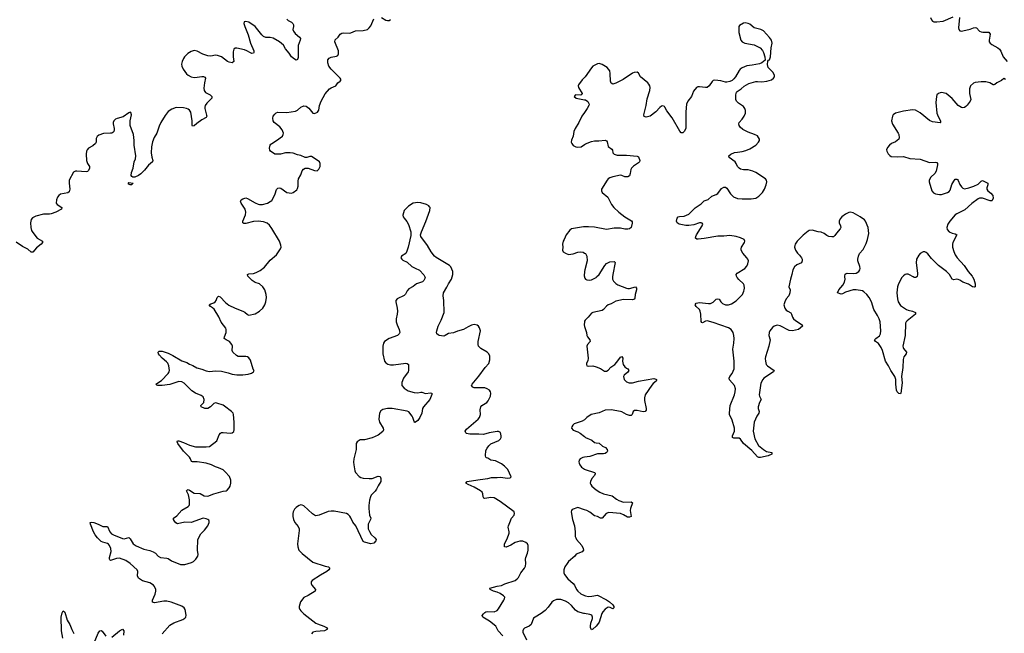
# Model space of a CAD drawing. Header units: inches. Extents: x 1843750 to 1959452, y 907112 to 1016326.
# Tile 26 of 137: x 1902578 to 1915515, y 925316 to 933379. Entities that reach past the tile are written whole.
import ezdxf

# ---------------------------------------------------------------- set-up
doc = ezdxf.new("R2010")
doc.units = ezdxf.units.IN
doc.header["$MEASUREMENT"] = 0
for name, color, linetype in [('B9902', 7, 'Continuous'), ('B9903', 7, 'Continuous'), ('B9912', 7, 'Continuous'), ('B9913', 7, 'Continuous')]:
    doc.layers.add(name, color=color, linetype=linetype)

msp = doc.modelspace()

# ---------------------------------------------------------------- linework, layer by layer
at = {"layer": 'B9902', "color": 6, "elevation": 600}
for points in [[(1904450, 925310), (1904550, 925424), (1904605, 925455), (1904721, 925499), (1904747, 925513), (1904761, 925530), (1904764, 925556), (1904751, 925630), (1904739, 925650), (1904710, 925674), (1904570, 925725), (1904510, 925738), (1904470, 925740), (1904350, 925718), (1904325, 925725), (1904323, 925750), (1904357, 925830), (1904366, 925870), (1904365, 925890), (1904350, 925930), (1904334, 925950), (1904290, 925981), (1904190, 926006), (1904141, 926041), (1904124, 926070), (1904132, 926130), (1904121, 926150), (1904030, 926235), (1903971, 926271), (1903890, 926303), (1903850, 926300), (1903773, 926273), (1903761, 926281), (1903757, 926290), (1903759, 926310), (1903780, 926390), (1903774, 926430), (1903759, 926470), (1903747, 926487), (1903730, 926498), (1903670, 926512), (1903650, 926523), (1903600, 926570), (1903569, 926610), (1903549, 926650), (1903507, 926750), (1903506, 926770), (1903525, 926775), (1903551, 926770), (1903611, 926750), (1903670, 926719), (1903730, 926719), (1903764, 926650), (1903785, 926625), (1903809, 926609), (1903930, 926563), (1903950, 926559), (1904010, 926576), (1904030, 926559), (1904070, 926493), (1904110, 926464), (1904210, 926422), (1904290, 926405), (1904330, 926388), (1904361, 926370), (1904399, 926330), (1904430, 926314), (1904510, 926305), (1904530, 926298), (1904571, 926270), (1904690, 926222), (1904710, 926218), (1904750, 926219), (1904835, 926245), (1904860, 926260), (1904892, 926290), (1904918, 926330), (1904923, 926350), (1904914, 926410), (1904920, 926550), (1904956, 926624), (1905006, 926670), (1905051, 926729), (1905067, 926770), (1905067, 926790), (1905061, 926801), (1905052, 926812), (1905030, 926822), (1904990, 926829), (1904830, 926773), (1904750, 926777), (1904650, 926753), (1904630, 926767), (1904613, 926790), (1904601, 926810), (1904601, 926830), (1904641, 926859), (1904708, 926932), (1904790, 926981), (1904805, 926995), (1904811, 927010), (1904808, 927070), (1904794, 927134), (1904771, 927190), (1904781, 927199), (1904790, 927204), (1904810, 927196), (1904870, 927159), (1904950, 927151), (1905002, 927122), (1905050, 927119), (1905130, 927150), (1905250, 927183), (1905290, 927190), (1905303, 927197), (1905330, 927226), (1905344, 927250), (1905354, 927290), (1905353, 927330), (1905336, 927376), (1905279, 927439), (1905250, 927462), (1905190, 927492), (1905150, 927505), (1905100, 927530), (1905027, 927553), (1904910, 927568), (1904850, 927567), (1904835, 927575), (1904822, 927610), (1904808, 927630), (1904730, 927710), (1904656, 927810), (1904646, 927834), (1904653, 927847), (1904670, 927844), (1904730, 927825), (1904810, 927787), (1904890, 927767), (1905030, 927764), (1905070, 927770), (1905170, 927845), (1905197, 927923), (1905215, 927945), (1905230, 927953), (1905250, 927955), (1905350, 927945), (1905368, 927952), (1905391, 927969), (1905397, 927990), (1905398, 928090), (1905387, 928190), (1905381, 928210), (1905363, 928230), (1905270, 928300), (1905250, 928313), (1905170, 928341), (1905150, 928344), (1905130, 928335), (1905087, 928290), (1905050, 928268), (1905010, 928268), (1904962, 928290), (1904956, 928310), (1904998, 928350), (1905001, 928390), (1904990, 928422), (1904962, 928442), (1904890, 928473), (1904841, 928501), (1904741, 928601), (1904710, 928620), (1904670, 928625), (1904550, 928585), (1904450, 928570), (1904392, 928572), (1904378, 928578), (1904369, 928590), (1904441, 928639), (1904531, 928729), (1904543, 928750), (1904547, 928770), (1904539, 928830), (1904524, 928864), (1904505, 928885), (1904452, 928930), (1904414, 928970), (1904402, 928990), (1904397, 929010), (1904410, 929022), (1904450, 929023), (1904530, 928996), (1904590, 928967), (1904710, 928896), (1904774, 928874), (1904810, 928852), (1904855, 928835), (1904904, 928804), (1904970, 928786), (1905030, 928764), (1905070, 928758), (1905150, 928765), (1905230, 928759), (1905319, 928739), (1905370, 928721), (1905430, 928713), (1905510, 928712), (1905579, 928721), (1905624, 928736), (1905648, 928752), (1905657, 928770), (1905645, 928785), (1905610, 928905), (1905590, 928935), (1905570, 928948), (1905550, 928953), (1905450, 928954), (1905425, 928965), (1905378, 929010), (1905369, 929030), (1905374, 929090), (1905366, 929110), (1905333, 929150), (1905290, 929170), (1905266, 929190), (1905267, 929210), (1905293, 929270), (1905293, 929310), (1905286, 929326), (1905226, 929406), (1905194, 929474), (1905133, 929573), (1905113, 929593), (1905085, 929610), (1905068, 929630), (1905090, 929646), (1905130, 929659), (1905148, 929672), (1905160, 929690), (1905173, 929727), (1905190, 929746), (1905210, 929737), (1905282, 929662), (1905326, 929626), (1905407, 929587), (1905511, 929551), (1905536, 929536), (1905570, 929503), (1905590, 929498), (1905670, 929515), (1905731, 929550), (1905771, 929590), (1905797, 929630), (1905814, 929670), (1905823, 929730), (1905818, 929770), (1905797, 929830), (1905773, 929870), (1905730, 929906), (1905670, 929926), (1905631, 929950), (1905584, 930000)], [(1907901, 930000), (1907905, 929990), (1907903, 929977), (1907889, 929951), (1907870, 929934), (1907790, 929907), (1907747, 929873), (1907690, 929842), (1907670, 929817), (1907647, 929773), (1907630, 929756), (1907539, 929710), (1907522, 929690), (1907518, 929670), (1907537, 929590), (1907540, 929550), (1907537, 929510), (1907525, 929450), (1907526, 929410), (1907538, 929370), (1907566, 929310), (1907573, 929270), (1907564, 929250), (1907540, 929230), (1907432, 929188), (1907369, 929150), (1907358, 929130), (1907350, 929090), (1907349, 928990), (1907373, 928893), (1907390, 928869), (1907413, 928853), (1907450, 928844), (1907490, 928843), (1907650, 928865), (1907670, 928863), (1907686, 928850), (1907687, 928770), (1907681, 928750), (1907621, 928670), (1907598, 928610), (1907597, 928590), (1907601, 928570), (1907630, 928538), (1907684, 928504), (1907759, 928481), (1907810, 928474), (1907850, 928484), (1907863, 928483), (1907910, 928468), (1907974, 928474), (1907993, 928470), (1907992, 928452), (1907967, 928390), (1907882, 928290), (1907872, 928270), (1907860, 928210), (1907835, 928150), (1907810, 928113), (1907790, 928099), (1907770, 928088), (1907759, 928099), (1907745, 928150), (1907734, 928170), (1907690, 928224), (1907670, 928236), (1907470, 928270), (1907410, 928270), (1907350, 928256), (1907323, 928237), (1907306, 928210), (1907298, 928130), (1907307, 928090), (1907352, 928010), (1907357, 927990), (1907351, 927969), (1907290, 927921), (1907210, 927886), (1907110, 927857), (1907050, 927856), (1907012, 927830), (1907000, 927810), (1906998, 927730), (1906970, 927610), (1906966, 927566), (1906968, 927530), (1906982, 927450), (1906992, 927430), (1907037, 927377), (1907062, 927362), (1907090, 927354), (1907170, 927349), (1907210, 927352), (1907290, 927381), (1907315, 927375), (1907322, 927350), (1907321, 927310), (1907286, 927254), (1907266, 927210), (1907250, 927185), (1907197, 927130), (1907187, 927110), (1907173, 927067), (1907165, 926995), (1907165, 926955), (1907173, 926870), (1907191, 926830), (1907189, 926810), (1907158, 926750), (1907155, 926730), (1907158, 926690), (1907173, 926653), (1907196, 926616), (1907246, 926570), (1907262, 926550), (1907259, 926530), (1907230, 926502), (1907190, 926491), (1907110, 926513), (1907090, 926524), (1906993, 926730), (1906955, 926775), (1906930, 926834), (1906916, 926856), (1906895, 926875), (1906870, 926890), (1906710, 926920), (1906670, 926922), (1906630, 926915), (1906514, 926866), (1906470, 926860), (1906450, 926867), (1906424, 926884), (1906310, 926990), (1906290, 927000), (1906270, 927002), (1906250, 926996), (1906230, 926984), (1906210, 926970), (1906190, 926946), (1906173, 926910), (1906169, 926890), (1906169, 926850), (1906176, 926810), (1906194, 926770), (1906238, 926718), (1906250, 926690), (1906252, 926668), (1906226, 926490), (1906231, 926450), (1906246, 926410), (1906290, 926363), (1906430, 926250), (1906590, 926200), (1906635, 926190), (1906651, 926170), (1906639, 926150), (1906614, 926130), (1906530, 926081), (1906422, 926010), (1906409, 925990), (1906409, 925970), (1906418, 925950), (1906464, 925890), (1906459, 925870), (1906368, 925812), (1906310, 925786), (1906267, 925730), (1906250, 925670), (1906250, 925650), (1906258, 925630), (1906270, 925610), (1906313, 925570), (1906470, 925450), (1906490, 925439), (1906573, 925410), (1906611, 925390), (1906623, 925370), (1906585, 925350), (1906470, 925340), (1906430, 925331), (1906413, 925310)], [(1908924, 925284), (1908863, 925350), (1908833, 925410), (1908750, 925474), (1908664, 925530), (1908654, 925550), (1908670, 925572), (1908690, 925590), (1908704, 925596), (1908730, 925604), (1908810, 925597), (1908850, 925616), (1908870, 925639), (1908939, 925750), (1908950, 925770), (1908951, 925790), (1908935, 925810), (1908890, 925840), (1908850, 925858), (1908804, 925870), (1908758, 925890), (1908755, 925910), (1908850, 925937), (1908910, 925942), (1908954, 925966), (1909089, 926011), (1909113, 926030), (1909130, 926050), (1909161, 926110), (1909209, 926170), (1909223, 926197), (1909228, 926232), (1909224, 926290), (1909227, 926310), (1909249, 926370), (1909257, 926410), (1909257, 926470), (1909248, 926490), (1909229, 926510), (1909190, 926525), (1909150, 926527), (1909090, 926511), (1909030, 926476), (1908970, 926447), (1908950, 926450), (1908946, 926466), (1908949, 926490), (1908982, 926558), (1909007, 926630), (1909010, 926650), (1908997, 926710), (1909001, 926730), (1909020, 926770), (1909040, 926830), (1909074, 926870), (1909081, 926890), (1909075, 926910), (1908890, 927046), (1908810, 927095), (1908770, 927100), (1908690, 927085), (1908675, 927090), (1908667, 927107), (1908663, 927150), (1908653, 927170), (1908632, 927190), (1908550, 927235), (1908470, 927270), (1908439, 927290), (1908459, 927310), (1908484, 927316), (1908630, 927339), (1908730, 927349), (1908776, 927364), (1908850, 927363), (1908890, 927368), (1908990, 927354), (1909021, 927359), (1909034, 927370), (1908990, 927470), (1908950, 927514), (1908910, 927542), (1908830, 927582), (1908770, 927590), (1908730, 927615), (1908710, 927622), (1908701, 927630), (1908696, 927650), (1908704, 927716), (1908719, 927750), (1908740, 927780), (1908770, 927805), (1908872, 927848), (1908895, 927870), (1908904, 927890), (1908905, 927910), (1908894, 927954), (1908870, 927966), (1908850, 927968), (1908747, 927950), (1908670, 927930), (1908610, 927934), (1908492, 927932), (1908450, 927941), (1908438, 927950), (1908430, 927970), (1908450, 927998), (1908603, 928130), (1908620, 928150), (1908633, 928190), (1908629, 928251), (1908636, 928290), (1908651, 928310), (1908715, 928350), (1908732, 928370), (1908762, 928430), (1908770, 928470), (1908763, 928490), (1908750, 928510), (1908722, 928530), (1908690, 928541), (1908550, 928543), (1908531, 928551), (1908516, 928570), (1908524, 928590), (1908610, 928694), (1908692, 928808), (1908741, 928859), (1908755, 928910), (1908756, 928956), (1908740, 928990), (1908720, 929010), (1908638, 929058), (1908608, 929090), (1908603, 929110), (1908603, 929150), (1908631, 929290), (1908618, 929330), (1908606, 929350), (1908587, 929367), (1908550, 929374), (1908516, 929364), (1908470, 929344), (1908411, 929309), (1908330, 929285), (1908278, 929262), (1908210, 929254), (1908170, 929227), (1908150, 929220), (1908091, 929231), (1908076, 929236), (1908060, 929250), (1908056, 929270), (1908060, 929290), (1908078, 929350), (1908117, 929430), (1908154, 929530), (1908151, 929689), (1908143, 929750), (1908146, 929790), (1908190, 929863), (1908210, 929910), (1908251, 929970), (1908261, 930000)], [(1909997, 930000), (1910000, 929990)], [(1910000, 929416), (1909997, 929410), (1909993, 929370), (1910000, 929347)], [(1910000, 928121), (1909999, 928121), (1909970, 928102), (1909865, 928070), (1909844, 928050), (1909831, 928030), (1909830, 928010), (1909850, 927987), (1909910, 927963), (1909944, 927944), (1910000, 927900)], [(1910000, 927629), (1909975, 927625), (1909941, 927610), (1909928, 927590), (1909924, 927570), (1909928, 927550), (1909936, 927530), (1909960, 927500), (1910000, 927474)], [(1910000, 926939), (1909910, 926971), (1909839, 926941), (1909827, 926930), (1909822, 926910), (1909841, 926810), (1909868, 926730), (1909877, 926650), (1909878, 926590), (1909883, 926570), (1909894, 926550), (1909964, 926470), (1909982, 926430), (1909985, 926410), (1909970, 926388), (1909890, 926356), (1909870, 926330), (1909790, 926258), (1909770, 926235), (1909742, 926190), (1909727, 926150), (1909728, 926110), (1909737, 926090), (1909778, 926030), (1909851, 925971), (1909868, 925948), (1909894, 925890), (1909910, 925869), (1909950, 925834), (1910000, 925813)], [(1910000, 925574), (1909990, 925575), (1909910, 925599), (1909881, 925621), (1909830, 925680), (1909790, 925717), (1909750, 925740), (1909690, 925761), (1909630, 925759), (1909590, 925743), (1909570, 925724), (1909521, 925659), (1909483, 925617), (1909430, 925576), (1909350, 925530), (1909330, 925513), (1909297, 925430), (1909270, 925411), (1909210, 925384), (1909198, 925370), (1909190, 925350), (1909190, 925330), (1909236, 925230)], [(1903146, 925250), (1903127, 925350), (1903125, 925530), (1903135, 925585), (1903150, 925613), (1903170, 925592), (1903202, 925490), (1903239, 925430), (1903264, 925364), (1903290, 925314)], [(1903555, 925190), (1903610, 925319), (1903630, 925349), (1903650, 925354), (1903663, 925343), (1903710, 925276)], [(1903790, 925265), (1903890, 925348), (1903930, 925368), (1903946, 925350), (1903944, 925290)]]:
    msp.add_lwpolyline(points, dxfattribs=at)
at = {"layer": 'B9903', "color": 6, "elevation": 600}
for points in [[(1906090, 933387), (1906107, 933370), (1906150, 933345), (1906165, 933330), (1906175, 933310), (1906177, 933290), (1906169, 933250), (1906174, 933230), (1906197, 933197), (1906255, 933150), (1906267, 933130), (1906264, 933110), (1906238, 933042), (1906237, 932883), (1906230, 932856), (1906218, 932850), (1906210, 932848), (1906190, 932860), (1906151, 932890), (1906120, 932940), (1906070, 932998), (1906044, 933044), (1905990, 933090), (1905910, 933136), (1905870, 933146), (1905810, 933146), (1905780, 933160), (1905758, 933178), (1905670, 933291), (1905590, 933348), (1905550, 933357), (1905528, 933352), (1905523, 933330), (1905534, 933290), (1905579, 933179), (1905610, 933070), (1905656, 932970), (1905656, 932950), (1905650, 932938), (1905630, 932936), (1905610, 932943), (1905563, 932970), (1905530, 932983), (1905430, 933003), (1905410, 933003), (1905390, 932990), (1905383, 932957), (1905381, 932890), (1905391, 932830), (1905368, 932812), (1905330, 932819), (1905310, 932828), (1905230, 932889), (1905178, 932910), (1905150, 932912), (1905090, 932901), (1905050, 932904), (1904985, 932925), (1904910, 932964), (1904870, 932973), (1904830, 932962), (1904786, 932934), (1904744, 932890), (1904730, 932870), (1904713, 932830), (1904706, 932794), (1904708, 932770), (1904724, 932730), (1904770, 932669), (1904791, 932650), (1904830, 932629), (1904870, 932620), (1904910, 932622), (1904970, 932632), (1904991, 932631), (1905010, 932624), (1905021, 932610), (1905006, 932550), (1904999, 932479), (1905001, 932450), (1905021, 932421), (1905080, 932390), (1905104, 932370), (1905103, 932350), (1905037, 932283), (1905016, 932250), (1905011, 932230), (1905012, 932210), (1905034, 932126), (1905036, 932110), (1905028, 932092), (1904970, 932063), (1904905, 932015), (1904870, 931984), (1904850, 931979), (1904844, 931990), (1904844, 932050), (1904826, 932166), (1904810, 932190), (1904790, 932204), (1904770, 932213), (1904730, 932221), (1904636, 932224), (1904576, 932204), (1904530, 932171), (1904490, 932122), (1904432, 932030), (1904410, 931979), (1904382, 931890), (1904346, 931830), (1904325, 931775), (1904312, 931710), (1904307, 931630), (1904314, 931574), (1904329, 931530), (1904325, 931510), (1904270, 931468), (1904217, 931403), (1904170, 931355), (1904138, 931330), (1904090, 931310), (1904064, 931310), (1904050, 931317), (1904042, 931330), (1904049, 931370), (1904070, 931430), (1904082, 931510), (1904098, 931550), (1904104, 931590), (1904080, 931730), (1904080, 931790), (1904072, 931872), (1904028, 931990), (1904029, 932051), (1904047, 932130), (1904038, 932158), (1904030, 932163), (1904010, 932156), (1903937, 932103), (1903860, 932080), (1903839, 932070), (1903815, 932050), (1903806, 932030), (1903805, 932010), (1903820, 931950), (1903820, 931930), (1903814, 931910), (1903802, 931898), (1903790, 931890), (1903772, 931888), (1903678, 931882), (1903619, 931861), (1903595, 931845), (1903581, 931819), (1903581, 931770), (1903574, 931750), (1903540, 931720), (1903481, 931690), (1903465, 931670), (1903457, 931650), (1903453, 931610), (1903457, 931530), (1903470, 931491), (1903495, 931450), (1903496, 931430), (1903483, 931397), (1903470, 931383), (1903450, 931380), (1903330, 931389), (1903310, 931387), (1903285, 931375), (1903228, 931270), (1903226, 931230), (1903239, 931150), (1903230, 931117), (1903210, 931104), (1903115, 931085), (1903091, 931069), (1903074, 931046), (1903060, 931010), (1903059, 930970), (1903070, 930950), (1903132, 930910), (1903128, 930890), (1903051, 930849), (1902990, 930827), (1902970, 930822), (1902890, 930822), (1902790, 930798), (1902745, 930775), (1902727, 930753), (1902720, 930710), (1902725, 930650), (1902735, 930610), (1902750, 930583), (1902806, 930510), (1902876, 930470), (1902876, 930450), (1902861, 930430), (1902797, 930383), (1902750, 930325), (1902730, 930324), (1902683, 930363), (1902617, 930397), (1902530, 930457)], [(1905584, 930000), (1905575, 930010), (1905570, 930030), (1905590, 930041), (1905650, 930042), (1905685, 930055), (1905736, 930084), (1905793, 930127), (1905870, 930220), (1905953, 930290), (1906006, 930370), (1906013, 930390), (1906010, 930416), (1905990, 930470), (1905890, 930637), (1905860, 930680), (1905830, 930705), (1905782, 930722), (1905710, 930731), (1905650, 930726), (1905550, 930702), (1905523, 930703), (1905509, 930709), (1905512, 930730), (1905544, 930816), (1905549, 930850), (1905540, 930890), (1905487, 930970), (1905480, 930990), (1905482, 930998), (1905486, 931010), (1905510, 931025), (1905550, 931036), (1905570, 931029), (1905670, 930972), (1905710, 930954), (1905730, 930950), (1905770, 930952), (1905834, 930970), (1905871, 930989), (1905890, 931005), (1905908, 931032), (1905935, 931090), (1905954, 931146), (1905970, 931167), (1905990, 931170), (1906010, 931163), (1906090, 931110), (1906150, 931100), (1906170, 931108), (1906218, 931142), (1906230, 931161), (1906236, 931190), (1906237, 931257), (1906242, 931290), (1906270, 931341), (1906288, 931392), (1906305, 931415), (1906330, 931428), (1906351, 931429), (1906370, 931426), (1906450, 931397), (1906485, 931395), (1906510, 931413), (1906528, 931452), (1906527, 931490), (1906515, 931510), (1906436, 931570), (1906410, 931582), (1906390, 931583), (1906350, 931570), (1906330, 931570), (1906270, 931596), (1906230, 931602), (1906170, 931623), (1906130, 931630), (1906070, 931629), (1906006, 931614), (1905950, 931610), (1905930, 931614), (1905873, 931653), (1905864, 931664), (1905860, 931690), (1905870, 931730), (1905877, 931743), (1905890, 931754), (1905953, 931790), (1906030, 931850), (1906042, 931870), (1906043, 931890), (1906028, 931930), (1905994, 931970), (1905921, 932030), (1905909, 932049), (1905905, 932085), (1905910, 932110), (1905930, 932138), (1905950, 932156), (1905970, 932165), (1906090, 932160), (1906202, 932178), (1906230, 932192), (1906272, 932228), (1906310, 932246), (1906341, 932241), (1906378, 932218), (1906429, 932149), (1906453, 932147), (1906490, 932163), (1906508, 932192), (1906518, 932250), (1906538, 932310), (1906590, 932405), (1906650, 932470), (1906670, 932484), (1906731, 932509), (1906756, 932550), (1906790, 932570), (1906803, 932590), (1906790, 932610), (1906670, 932727), (1906640, 932770), (1906626, 932810), (1906628, 932850), (1906645, 932875), (1906670, 932885), (1906740, 932900), (1906756, 932910), (1906769, 932930), (1906765, 932970), (1906720, 933090), (1906725, 933115), (1906761, 933150), (1906790, 933191), (1906810, 933204), (1906830, 933208), (1906910, 933202), (1906930, 933206), (1906990, 933231), (1907090, 933237), (1907148, 933252), (1907170, 933270), (1907190, 933299), (1907229, 933390)], [(1907330, 933406), (1907390, 933372), (1907410, 933367), (1907432, 933370), (1907450, 933382)], [(1910000, 932621), (1909970, 932590), (1909919, 932522), (1909914, 932510), (1909919, 932490), (1909968, 932410), (1909963, 932397), (1909950, 932388), (1909881, 932390), (1909864, 932370), (1909888, 932350), (1909910, 932342), (1910000, 932328)], [(1910000, 932159), (1909965, 932110), (1909924, 932030), (1909875, 931950), (1909857, 931910), (1909852, 931850), (1909826, 931794), (1909825, 931770), (1909833, 931750), (1909850, 931728), (1909887, 931707), (1909910, 931703), (1909953, 931710), (1910000, 931741)], [(1908261, 930000), (1908270, 930030), (1908268, 930070), (1908244, 930130), (1908227, 930150), (1908050, 930256), (1908030, 930273), (1907984, 930330), (1907935, 930410), (1907850, 930530), (1907846, 930550), (1907858, 930590), (1907915, 930725), (1907965, 930870), (1907970, 930910), (1907962, 930922), (1907953, 930933), (1907923, 930950), (1907850, 930972), (1907810, 930978), (1907750, 930969), (1907685, 930930), (1907628, 930872), (1907614, 930810), (1907618, 930790), (1907629, 930770), (1907666, 930726), (1907687, 930687), (1907718, 930590), (1907717, 930543), (1907682, 930390), (1907664, 930336), (1907650, 930308), (1907594, 930270), (1907585, 930250), (1907597, 930230), (1907610, 930220), (1907670, 930194), (1907730, 930136), (1907772, 930112), (1907830, 930089), (1907890, 930026), (1907901, 930000)], [(1910000, 930657), (1909984, 930656), (1909830, 930630), (1909807, 930613), (1909756, 930550), (1909733, 930490), (1909720, 930470), (1909708, 930430), (1909713, 930390), (1909710, 930350), (1909720, 930330), (1909748, 930310), (1909790, 930295), (1909850, 930301), (1909910, 930322), (1909950, 930328), (1909983, 930323), (1910000, 930313)], [(1910000, 930070), (1909994, 930014), (1909997, 930000)]]:
    msp.add_lwpolyline(points, dxfattribs=at)
msp.add_lwpolyline([(1904030, 931207), (1904010, 931219), (1904004, 931230), (1904010, 931239), (1904071, 931230), (1904049, 931211)], close=True, dxfattribs=at)
at = {"layer": 'B9912', "color": 6, "elevation": 600}
for points in [[(1910366, 930000), (1910365, 929990), (1910368, 929968), (1910382, 929942), (1910412, 929912), (1910436, 929896), (1910550, 929853), (1910570, 929848), (1910592, 929848), (1910670, 929870), (1910681, 929850), (1910681, 929830), (1910665, 929770), (1910661, 929718), (1910654, 929706), (1910630, 929699), (1910510, 929701), (1910410, 929680), (1910350, 929644), (1910308, 929630), (1910287, 929613), (1910250, 929570), (1910230, 929557), (1910110, 929532), (1910090, 929522), (1910047, 929470), (1910006, 929430), (1910000, 929416)], [(1910000, 929990), (1910002, 929982), (1910010, 929970), (1910030, 929959), (1910070, 929957), (1910090, 929962), (1910110, 929969), (1910150, 929993), (1910157, 930000)], [(1912713, 930000), (1912704, 929970), (1912685, 929870), (1912699, 929830), (1912698, 929790), (1912685, 929750), (1912649, 929711), (1912629, 929670), (1912620, 929630), (1912631, 929590), (1912650, 929564), (1912670, 929547), (1912710, 929526), (1912720, 929510), (1912731, 929470), (1912745, 929450), (1912770, 929426), (1912858, 929370), (1912861, 929350), (1912810, 929307), (1912730, 929292), (1912690, 929296), (1912570, 929356), (1912530, 929363), (1912493, 929350), (1912470, 929333), (1912432, 929290), (1912423, 929270), (1912421, 929230), (1912439, 929170), (1912421, 929090), (1912376, 928950), (1912372, 928928), (1912375, 928890), (1912386, 928850), (1912402, 928830), (1912493, 928770), (1912480, 928750), (1912357, 928670), (1912341, 928650), (1912316, 928604), (1912293, 928450), (1912297, 928430), (1912318, 928390), (1912297, 928350), (1912281, 928290), (1912281, 928270), (1912293, 928230), (1912290, 928210), (1912265, 928170), (1912230, 928090), (1912222, 928050), (1912216, 927970), (1912237, 927870), (1912284, 927784), (1912349, 927729), (1912390, 927704), (1912462, 927690), (1912462, 927670), (1912410, 927650), (1912310, 927628), (1912290, 927626), (1912270, 927636), (1912199, 927719), (1912090, 927810), (1912050, 927867), (1912030, 927878), (1911961, 927881), (1911944, 927890), (1911945, 927910), (1911969, 927970), (1911969, 928010), (1911938, 928118), (1911905, 928190), (1911902, 928210), (1911912, 928310), (1911969, 928451), (1911979, 928490), (1911981, 928530), (1911970, 928570), (1911906, 928646), (1911899, 928670), (1911907, 928690), (1911941, 928730), (1911964, 928790), (1911965, 928890), (1911948, 929050), (1911962, 929130), (1911964, 929190), (1911962, 929230), (1911952, 929270), (1911924, 929310), (1911891, 929330), (1911690, 929398), (1911610, 929420), (1911590, 929418), (1911550, 929397), (1911541, 929401), (1911530, 929415), (1911527, 929510), (1911520, 929550), (1911510, 929570), (1911465, 929610), (1911455, 929630), (1911468, 929652), (1911510, 929662), (1911630, 929648), (1911656, 929650), (1911690, 929668), (1911730, 929706), (1911750, 929713), (1911770, 929706), (1911792, 929670), (1911811, 929650), (1911850, 929634), (1911890, 929632), (1911930, 929647), (1911990, 929685), (1912073, 929770), (1912094, 929810), (1912098, 929830), (1912101, 929850), (1912096, 929890), (1912087, 929910), (1912025, 929965), (1912005, 929990), (1912000, 930000)], [(1914177, 930000), (1914168, 929990), (1914126, 929910), (1914110, 929870), (1914103, 929790), (1914112, 929710), (1914122, 929670), (1914150, 929625), (1914230, 929572), (1914250, 929562), (1914308, 929548), (1914348, 929530), (1914346, 929510), (1914284, 929456), (1914237, 929423), (1914226, 929410), (1914218, 929390), (1914212, 929230), (1914183, 929090), (1914184, 929070), (1914190, 929058), (1914229, 929010), (1914223, 928990), (1914194, 928950), (1914185, 928915), (1914180, 928810), (1914162, 928690), (1914173, 928607), (1914157, 928470), (1914150, 928463), (1914130, 928467), (1914105, 928490), (1914097, 928510), (1914089, 928589), (1914088, 928650), (1914075, 928690), (1914025, 928770), (1913992, 928832), (1913954, 928890), (1913913, 929033), (1913897, 929070), (1913862, 929122), (1913824, 929150), (1913811, 929170), (1913825, 929190), (1913875, 929225), (1913888, 929250), (1913892, 929290), (1913883, 929410), (1913871, 929450), (1913850, 929491), (1913799, 929570), (1913770, 929670), (1913741, 929730), (1913710, 929770), (1913670, 929805), (1913650, 929815), (1913570, 929829), (1913530, 929828), (1913430, 929800), (1913390, 929778), (1913370, 929774), (1913322, 929790), (1913341, 929830), (1913391, 929889), (1913417, 929930), (1913425, 929970), (1913420, 930000)], [(1914364, 930000), (1914350, 929990), (1914330, 929992), (1914317, 930000)], [(1915097, 930000), (1915112, 929970), (1915133, 929910), (1915133, 929867), (1915117, 929863), (1915096, 929870), (1915042, 929902), (1914968, 929928), (1914930, 929958), (1914910, 929967), (1914890, 929968), (1914850, 929959), (1914830, 929970), (1914811, 930000)], [(1910000, 929347), (1910024, 929270), (1910030, 929230), (1910039, 929210), (1910069, 929170), (1910072, 929150), (1910038, 929110), (1910029, 929090), (1910049, 928930), (1910043, 928897), (1910027, 928867), (1910024, 928850), (1910031, 928831), (1910050, 928825), (1910110, 928829), (1910150, 928819), (1910210, 928794), (1910262, 928762), (1910290, 928761), (1910310, 928772), (1910346, 928814), (1910396, 928850), (1910422, 928878), (1910470, 928946), (1910490, 928955), (1910502, 928930), (1910499, 928890), (1910509, 928849), (1910530, 928819), (1910550, 928800), (1910568, 928790), (1910581, 928770), (1910570, 928748), (1910520, 928710), (1910513, 928690), (1910522, 928650), (1910550, 928620), (1910587, 928607), (1910630, 928606), (1910710, 928631), (1910910, 928662), (1910936, 928656), (1910944, 928650), (1910943, 928643), (1910942, 928630), (1910902, 928598), (1910884, 928576), (1910797, 928450), (1910786, 928410), (1910787, 928373), (1910810, 928270), (1910811, 928250), (1910796, 928230), (1910770, 928225), (1910690, 928244), (1910656, 928244), (1910640, 928230), (1910627, 928190), (1910610, 928178), (1910590, 928177), (1910550, 928192), (1910490, 928224), (1910470, 928229), (1910350, 928251), (1910270, 928249), (1910190, 928212), (1910088, 928192), (1910030, 928153), (1910000, 928121)], [(1910000, 927900), (1910012, 927890), (1910094, 927854), (1910130, 927825), (1910150, 927817), (1910190, 927813), (1910237, 927777), (1910276, 927756), (1910298, 927730), (1910302, 927710), (1910298, 927702), (1910290, 927690), (1910270, 927677), (1910250, 927672), (1910170, 927674), (1910070, 927640), (1910000, 927629)], [(1910000, 927474), (1910006, 927470), (1910130, 927431), (1910138, 927418), (1910141, 927410), (1910130, 927390), (1910097, 927350), (1910079, 927310), (1910074, 927290), (1910080, 927270), (1910094, 927250), (1910150, 927201), (1910200, 927170), (1910249, 927149), (1910362, 927122), (1910419, 927079), (1910450, 927062), (1910510, 927041), (1910610, 927044), (1910630, 927030), (1910604, 926956), (1910600, 926930), (1910610, 926850), (1910590, 926840), (1910564, 926844), (1910513, 926873), (1910470, 926888), (1910318, 926902), (1910283, 926890), (1910230, 926830), (1910210, 926829), (1910170, 926850), (1910130, 926859), (1910070, 926908), (1910030, 926928), (1910000, 926939)], [(1910000, 925813), (1910010, 925809), (1910050, 925801), (1910097, 925803), (1910170, 925815), (1910290, 925756), (1910329, 925730), (1910372, 925690), (1910384, 925670), (1910385, 925650), (1910370, 925639), (1910336, 925656), (1910310, 925658), (1910270, 925632), (1910240, 925600), (1910225, 925575), (1910190, 925462), (1910170, 925432), (1910153, 925410), (1910110, 925369), (1910090, 925363), (1910079, 925390), (1910077, 925410), (1910081, 925450), (1910104, 925510), (1910106, 925530), (1910095, 925555), (1910070, 925565), (1910000, 925574)]]:
    msp.add_lwpolyline(points, dxfattribs=at)
at = {"layer": 'B9913', "color": 6, "elevation": 600}
for points in [[(1914547, 933410), (1914557, 933377), (1914570, 933358), (1914590, 933352), (1914629, 933349), (1914710, 933359), (1914844, 933416)], [(1914925, 933410), (1914913, 933273), (1914916, 933250), (1914930, 933233), (1914950, 933228), (1914970, 933232), (1915064, 933256), (1915110, 933273), (1915130, 933275), (1915151, 933270), (1915190, 933230), (1915210, 933219), (1915233, 933213), (1915310, 933215), (1915322, 933202), (1915327, 933187), (1915316, 933110), (1915317, 933090), (1915329, 933070), (1915352, 933052), (1915428, 933010), (1915452, 932990), (1915470, 932964), (1915500, 932890), (1915551, 932831)], [(1912000, 930000), (1911995, 930010), (1911993, 930030), (1912006, 930050), (1912105, 930110), (1912130, 930139), (1912147, 930170), (1912152, 930210), (1912145, 930230), (1912133, 930250), (1912077, 930310), (1912058, 930350), (1912057, 930370), (1912063, 930390), (1912100, 930450), (1912104, 930470), (1912096, 930490), (1912050, 930513), (1911992, 930532), (1911910, 930541), (1911830, 930535), (1911750, 930536), (1911570, 930503), (1911493, 930493), (1911474, 930494), (1911459, 930510), (1911461, 930530), (1911469, 930550), (1911545, 930670), (1911554, 930690), (1911544, 930704), (1911530, 930710), (1911510, 930708), (1911435, 930685), (1911370, 930675), (1911330, 930673), (1911241, 930690), (1911215, 930710), (1911207, 930730), (1911215, 930770), (1911231, 930789), (1911246, 930794), (1911310, 930798), (1911370, 930824), (1911455, 930905), (1911530, 930961), (1911570, 930997), (1911622, 931018), (1911670, 931062), (1911730, 931083), (1911750, 931094), (1911801, 931159), (1911830, 931178), (1911850, 931177), (1911870, 931165), (1911919, 931090), (1911955, 931050), (1912010, 931028), (1912070, 931023), (1912190, 931023), (1912250, 931033), (1912290, 931062), (1912338, 931110), (1912364, 931150), (1912387, 931210), (1912394, 931250), (1912390, 931270), (1912375, 931290), (1912250, 931370), (1912209, 931390), (1912150, 931405), (1912090, 931406), (1912050, 931417), (1912030, 931428), (1912010, 931450), (1911993, 931490), (1911978, 931510), (1911901, 931570), (1911896, 931590), (1911921, 931610), (1911970, 931632), (1912010, 931640), (1912070, 931645), (1912120, 931660), (1912170, 931683), (1912249, 931730), (1912286, 931770), (1912296, 931790), (1912299, 931810), (1912271, 931851), (1912232, 931872), (1912150, 931902), (1912077, 931937), (1912046, 931966), (1912031, 931990), (1912026, 932010), (1912033, 932030), (1912071, 932070), (1912098, 932110), (1912113, 932150), (1912113, 932187), (1912107, 932210), (1912090, 932238), (1912022, 932282), (1911995, 932310), (1911987, 932330), (1911987, 932390), (1911995, 932425), (1912003, 932437), (1912056, 932470), (1912096, 932504), (1912160, 932540), (1912250, 932565), (1912270, 932568), (1912330, 932563), (1912395, 932570), (1912457, 932590), (1912484, 932610), (1912496, 932630), (1912497, 932650), (1912473, 932690), (1912414, 932750), (1912402, 932790), (1912408, 932832), (1912415, 932845), (1912430, 932851), (1912444, 932890), (1912451, 933010), (1912466, 933070), (1912455, 933110), (1912430, 933147), (1912350, 933231), (1912314, 933250), (1912230, 933273), (1912170, 933321), (1912150, 933331), (1912110, 933339), (1912090, 933335), (1912037, 933303), (1912028, 933290), (1912026, 933274), (1912027, 933210), (1912055, 933110), (1912072, 933090), (1912107, 933070), (1912230, 933050), (1912308, 933008), (1912336, 932976), (1912351, 932950), (1912367, 932890), (1912371, 932849), (1912328, 932812), (1912299, 932801), (1912200, 932780), (1912130, 932771), (1912070, 932746), (1912046, 932730), (1912030, 932712), (1911982, 932630), (1911960, 932600), (1911938, 932582), (1911910, 932568), (1911870, 932556), (1911850, 932556), (1911790, 932574), (1911710, 932585), (1911690, 932578), (1911675, 932565), (1911639, 932510), (1911611, 932489), (1911590, 932488), (1911510, 932498), (1911490, 932496), (1911470, 932487), (1911430, 932441), (1911403, 932370), (1911356, 932310), (1911338, 932270), (1911330, 932170), (1911331, 931950), (1911310, 931910), (1911290, 931891), (1911270, 931891), (1911250, 931913), (1911150, 932088), (1911082, 932182), (1911056, 932230), (1911050, 932237), (1911030, 932247), (1911010, 932241), (1910990, 932227), (1910934, 932170), (1910863, 932110), (1910810, 932096), (1910785, 932105), (1910780, 932130), (1910810, 932250), (1910823, 932337), (1910856, 932450), (1910862, 932490), (1910857, 932510), (1910846, 932530), (1910830, 932550), (1910736, 932630), (1910710, 932678), (1910690, 932690), (1910650, 932685), (1910630, 932678), (1910505, 932595), (1910410, 932545), (1910370, 932532), (1910350, 932544), (1910341, 932570), (1910338, 932670), (1910330, 932707), (1910296, 932750), (1910230, 932790), (1910190, 932802), (1910170, 932800), (1910150, 932792), (1910110, 932767), (1910090, 932747), (1910009, 932630), (1910000, 932621)], [(1915532, 932592), (1915510, 932605), (1915478, 932582), (1915415, 932550), (1915390, 932527), (1915377, 932523), (1915370, 932521), (1915326, 932550), (1915270, 932564), (1915210, 932564), (1915130, 932554), (1915110, 932545), (1915072, 932510), (1915058, 932470), (1915056, 932410), (1915076, 932330), (1915067, 932310), (1915026, 932254), (1915010, 932237), (1914990, 932227), (1914970, 932223), (1914950, 932226), (1914910, 932250), (1914830, 932342), (1914750, 932407), (1914690, 932423), (1914670, 932420), (1914650, 932410), (1914630, 932390), (1914623, 932370), (1914617, 932290), (1914629, 932150), (1914646, 932106), (1914677, 932050), (1914676, 932030), (1914670, 932023), (1914570, 932039), (1914530, 932055), (1914410, 932156), (1914349, 932190), (1914310, 932194), (1914190, 932177), (1914087, 932150), (1914055, 932130), (1914044, 932110), (1914032, 932050), (1914047, 932007), (1914120, 931890), (1914128, 931870), (1914133, 931827), (1914128, 931810), (1914109, 931791), (1914085, 931775), (1914031, 931750), (1914007, 931730), (1913980, 931700), (1913968, 931670), (1913971, 931650), (1913990, 931615), (1914010, 931593), (1914030, 931583), (1914110, 931575), (1914190, 931582), (1914275, 931555), (1914410, 931545), (1914530, 931503), (1914610, 931507), (1914630, 931502), (1914638, 931490), (1914637, 931470), (1914621, 931390), (1914600, 931360), (1914550, 931310), (1914529, 931270), (1914529, 931250), (1914562, 931130), (1914584, 931103), (1914610, 931090), (1914662, 931082), (1914690, 931084), (1914770, 931108), (1914790, 931120), (1914802, 931138), (1914827, 931213), (1914850, 931258), (1914870, 931282), (1914890, 931284), (1914898, 931278), (1914910, 931264), (1914930, 931215), (1914950, 931183), (1914970, 931164), (1914990, 931158), (1915050, 931170), (1915115, 931190), (1915170, 931218), (1915210, 931256), (1915230, 931265), (1915299, 931230), (1915300, 931210), (1915286, 931170), (1915285, 931150), (1915297, 931130), (1915339, 931099), (1915362, 931070), (1915367, 931033), (1915356, 931004), (1915350, 930998), (1915330, 930997), (1915230, 931034), (1915190, 931033), (1915170, 931027), (1915090, 930965), (1914998, 930882), (1914890, 930830), (1914870, 930814), (1914798, 930730), (1914772, 930690), (1914758, 930650), (1914763, 930623), (1914789, 930590), (1914830, 930572), (1914870, 930564), (1914890, 930550), (1914840, 930450), (1914835, 930430), (1914835, 930390), (1914850, 930333), (1914869, 930290), (1914895, 930250), (1914989, 930150), (1915039, 930070), (1915092, 930010), (1915097, 930000)], [(1910000, 932328), (1910010, 932327), (1910042, 932302), (1910059, 932270), (1910056, 932250), (1910036, 932210), (1910000, 932159)], [(1910000, 931741), (1910011, 931749), (1910090, 931778), (1910130, 931785), (1910186, 931786), (1910270, 931797), (1910287, 931787), (1910295, 931775), (1910312, 931712), (1910359, 931679), (1910366, 931666), (1910370, 931630), (1910390, 931610), (1910430, 931601), (1910550, 931597), (1910690, 931584), (1910710, 931575), (1910727, 931530), (1910723, 931510), (1910710, 931497), (1910644, 931456), (1910618, 931430), (1910609, 931410), (1910601, 931359), (1910590, 931328), (1910570, 931314), (1910550, 931312), (1910530, 931315), (1910490, 931332), (1910470, 931334), (1910370, 931314), (1910330, 931299), (1910310, 931287), (1910295, 931270), (1910224, 931150), (1910223, 931130), (1910231, 931110), (1910305, 931045), (1910354, 930950), (1910385, 930910), (1910450, 930850), (1910530, 930787), (1910616, 930736), (1910624, 930724), (1910624, 930704), (1910612, 930648), (1910590, 930632), (1910570, 930627), (1910530, 930628), (1910470, 930639), (1910390, 930639), (1910290, 930624), (1910130, 930654), (1910050, 930659), (1910000, 930657)], [(1913420, 930000), (1913419, 930010), (1913424, 930036), (1913435, 930045), (1913450, 930048), (1913530, 930042), (1913570, 930048), (1913603, 930070), (1913615, 930090), (1913619, 930110), (1913616, 930137), (1913590, 930210), (1913589, 930230), (1913597, 930270), (1913613, 930307), (1913659, 930361), (1913700, 930440), (1913716, 930490), (1913733, 930570), (1913724, 930650), (1913693, 930730), (1913678, 930750), (1913621, 930790), (1913530, 930840), (1913490, 930848), (1913470, 930844), (1913430, 930824), (1913381, 930790), (1913357, 930763), (1913343, 930730), (1913346, 930710), (1913364, 930670), (1913365, 930650), (1913360, 930630), (1913310, 930574), (1913290, 930543), (1913270, 930527), (1913250, 930524), (1913210, 930531), (1913184, 930544), (1913149, 930570), (1913110, 930588), (1913070, 930592), (1912990, 930612), (1912950, 930611), (1912938, 930602), (1912870, 930548), (1912795, 930470), (1912768, 930430), (1912761, 930410), (1912759, 930390), (1912773, 930350), (1912797, 930310), (1912824, 930284), (1912848, 930250), (1912857, 930230), (1912860, 930210), (1912850, 930185), (1912790, 930159), (1912756, 930130), (1912734, 930090), (1912723, 930030), (1912713, 930000)], [(1910000, 930313), (1910010, 930307), (1910030, 930270), (1910034, 930210), (1910002, 930090), (1910000, 930070)], [(1914811, 930000), (1914793, 930030), (1914756, 930070), (1914651, 930150), (1914560, 930240), (1914510, 930301), (1914490, 930320), (1914470, 930328), (1914450, 930328), (1914410, 930305), (1914390, 930284), (1914363, 930230), (1914355, 930185), (1914375, 930050), (1914376, 930030), (1914370, 930005), (1914364, 930000)], [(1910157, 930000), (1910190, 930030), (1910265, 930150), (1910286, 930174), (1910330, 930195), (1910390, 930200), (1910402, 930190), (1910369, 930031), (1910366, 930000)], [(1914317, 930000), (1914270, 930027), (1914250, 930035), (1914230, 930035), (1914210, 930029), (1914190, 930014), (1914177, 930000)]]:
    msp.add_lwpolyline(points, dxfattribs=at)

doc.saveas('drawing.dxf')
